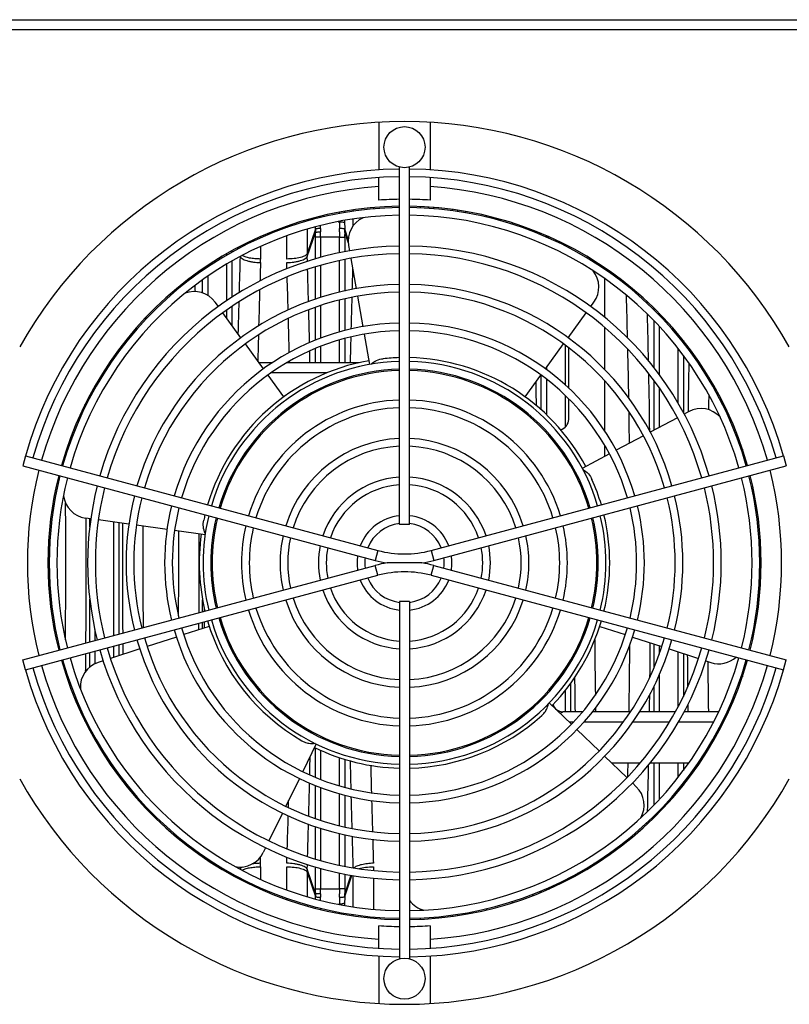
# Model space of a CAD drawing. Extents: x -3199 to 1181, y 8 to 2383.
# Tile 10 of 62: x -1871 to -1721, y 352 to 543. Entities that reach past the tile are written whole.
import ezdxf

# ---------------------------------------------------------------- set-up
doc = ezdxf.new("R2010")
doc.units = 0
doc.header["$LTSCALE"] = 65.395
doc.layers.get('0').update_dxf_attribs({"linetype": 'CONTINUOUS'})
doc.layers.add('3_ALL_AXES', color=7, linetype='CONTINUOUS')

msp = doc.modelspace()

# ---------------------------------------------------------------- linework, layer by layer
at = {"color": 9, "linetype": 'CONTINUOUS'}
for p, q in [((-1911.86, 543.47), (-1679.86, 543.47)), ((-1911.86, 541.54), (-1679.86, 541.54)), ((-1792.83, 507.06), (-1792.83, 506.8)), ((-1791.2, 506.7), (-1791.2, 506.97)), ((-1790.2, 506.89), (-1790.2, 506.63)), ((-1786.51, 506.22), (-1786.51, 506.49)), ((-1813.2, 504.66), (-1813.2, 504.93)), ((-1812.2, 505.17), (-1812.2, 504.9)), ((-1808.51, 505.69), (-1808.51, 505.96)), ((-1807.52, 506.14), (-1807.52, 505.87)), ((-1805.88, 506.13), (-1805.88, 506.4)), ((-1805.88, 503.28), (-1805.88, 504.61)), ((-1785.52, 506.35), (-1785.52, 506.09)), ((-1783.88, 505.82), (-1783.88, 506.09)), ((-1814.83, 504.49), (-1814.83, 504.21)), ((-1814.83, 502.65), (-1814.83, 497.9)), ((-1813.21, 502.64), (-1814.83, 497.9)), ((-1808.78, 504.11), (-1808.51, 504.11)), ((-1808.51, 504.11), (-1808.51, 504.16)), ((-1807.52, 504.35), (-1807.52, 503.84)), ((-1806.83, 500.65), (-1807.51, 502.64)), ((-1823.9, 501.22), (-1823.9, 500.94)), ((-1814.82, 497.31), (-1813.21, 502.02)), ((-1813.2, 496.89), (-1813.2, 501.11)), ((-1808.51, 501.11), (-1813.2, 501.11)), ((-1812.21, 501.11), (-1812.21, 497.16)), ((-1808.51, 498.05), (-1808.51, 501.11)), ((-1807.51, 502.02), (-1806.82, 500.02)), ((-1807.51, 501.11), (-1807.51, 498.25)), ((-1770.83, 502.46), (-1770.83, 502.19)), ((-1769.45, 501.92), (-1769.54, 501.66)), ((-1769.36, 501.58), (-1769.27, 501.84)), ((-1767.58, 501.11), (-1768.21, 501.11)), ((-1828.47, 498.99), (-1828.38, 498.74)), ((-1828.21, 498.84), (-1828.29, 499.09)), ((-1827.88, 499.01), (-1827.88, 499.3)), ((-1823.9, 499.29), (-1823.9, 496.84)), ((-1764.51, 499.37), (-1764.51, 499.65)), ((-1830.51, 497.59), (-1830.51, 497.87)), ((-1829.51, 498.43), (-1829.51, 498.13)), ((-1827.9, 497.32), (-1827.89, 497.31)), ((-1814.79, 496.38), (-1814.82, 497.31)), ((-1834.21, 495.58), (-1834.21, 495.27)), ((-1830.51, 488.71), (-1830.51, 495.84)), ((-1829.51, 496.4), (-1829.51, 489.38)), ((-1813.2, 489.01), (-1813.2, 495.31)), ((-1812.21, 495.61), (-1812.21, 489.35)), ((-1808.51, 490.37), (-1808.51, 496.52)), ((-1807.51, 496.72), (-1807.51, 490.59)), ((-1836.7, 493.54), (-1836.71, 493.85)), ((-1836.7, 493.55), (-1836.71, 493.85)), ((-1835.2, 494.59), (-1835.2, 494.91)), ((-1834.21, 493.47), (-1834.21, 489.76)), ((-1835.2, 490.23), (-1835.2, 492.75)), ((-1840.63, 490.77), (-1840.62, 490.44)), ((-1840.63, 490.77), (-1840.62, 490.43)), ((-1829.51, 487.58), (-1829.51, 483.95)), ((-1813.2, 481.04), (-1813.2, 487.42)), ((-1812.21, 487.76), (-1812.21, 481.41)), ((-1808.51, 482.61), (-1808.51, 488.84)), ((-1807.51, 489.05), (-1807.51, 482.9)), ((-1748.55, 488.17), (-1748.56, 488.55)), ((-1748.55, 488.18), (-1748.56, 488.55)), ((-1846.24, 485.11), (-1846.23, 485.5)), ((-1846.24, 485.11), (-1846.23, 485.49)), ((-1830.51, 485.32), (-1830.51, 486.91)), ((-1747.2, 486.89), (-1747.2, 487.23)), ((-1746.21, 486.26), (-1746.21, 485.88)), ((-1747.2, 475.63), (-1747.2, 484.75)), ((-1746.21, 483.7), (-1746.21, 474.31)), ((-1742.51, 481.76), (-1742.51, 482.15)), ((-1850.34, 480.75), (-1850.35, 480.33)), ((-1850.35, 480.75), (-1850.35, 480.33)), ((-1812.21, 479.8), (-1812.21, 476.63)), ((-1808.51, 476.63), (-1808.51, 481.05)), ((-1807.51, 481.35), (-1807.51, 476.63)), ((-1764.51, 472.28), (-1764.51, 480.02)), ((-1741.51, 480.93), (-1741.51, 480.52)), ((-1852.51, 477.42), (-1852.51, 477.86)), ((-1851.51, 479.24), (-1851.51, 478.81)), ((-1813.2, 476.63), (-1813.2, 479.42)), ((-1742.51, 468.68), (-1742.51, 479.36)), ((-1741.51, 478.06), (-1741.51, 466.92)), ((-1740.37, 479.47), (-1740.38, 479.05)), ((-1740.37, 479.46), (-1740.38, 479.05)), ((-1854.37, 474.63), (-1854.67, 474.63)), ((-1811.03, 474.63), (-1821.87, 474.63)), ((-1769.2, 467.44), (-1769.2, 474.17)), ((-1768.21, 475.69), (-1768.21, 475.32)), ((-1768.21, 473.44), (-1768.21, 466.52)), ((-1747.2, 463.5), (-1747.2, 473.13)), ((-1764.51, 464.1), (-1764.51, 470.23)), ((-1746.21, 471.73), (-1746.21, 464.03)), ((-1858.12, 467.89), (-1858.13, 468.47)), ((-1740.6, 467.12), (-1740.61, 467.01)), ((-1740.6, 467.12), (-1740.6, 467.01)), ((-1861.99, 458.98), (-1861.98, 458.15)), ((-1730, 459.8), (-1729.99, 459)), ((-1857.2, 444.67), (-1857.2, 446.25)), ((-1852.51, 423.49), (-1852.51, 445.59)), ((-1851.51, 445.45), (-1851.51, 423.75)), ((-1801.03, 440.05), (-1801.55, 438.12)), ((-1790.68, 440.05), (-1790.16, 438.12)), ((-1801.03, 435.21), (-1801.55, 437.14)), ((-1790.68, 435.21), (-1790.16, 437.14)), ((-1857.2, 422.23), (-1857.2, 430.59)), ((-1835.2, 428.12), (-1835.2, 430.46)), ((-1835.2, 424.85), (-1835.2, 426.05)), ((-1856.21, 424.63), (-1856.21, 422.49)), ((-1835.93, 424.61), (-1835.92, 425.86)), ((-1857.2, 417.34), (-1857.2, 420.16)), ((-1856.21, 420.42), (-1856.21, 417.97)), ((-1852.51, 419.22), (-1852.51, 421.42)), ((-1851.51, 421.68), (-1851.51, 419.55)), ((-1747.2, 417.32), (-1747.2, 421.82)), ((-1746.21, 421.5), (-1746.21, 419.88)), ((-1742.51, 409.68), (-1742.51, 420.3)), ((-1741.51, 419.97), (-1741.51, 411.62)), ((-1861.98, 417.11), (-1861.99, 416.28)), ((-1746.21, 415.8), (-1746.21, 408.63)), ((-1729.99, 416.26), (-1730, 415.46)), ((-1764.51, 408.63), (-1764.51, 412.8)), ((-1763.51, 414.11), (-1763.51, 408.63)), ((-1747.2, 408.63), (-1747.2, 413.69)), ((-1858.13, 406.79), (-1858.12, 407.37)), ((-1857.2, 404.99), (-1857.2, 405.53)), ((-1762.93, 406.63), (-1763.76, 406.63)), ((-1753.21, 406.63), (-1760.89, 406.63)), ((-1744.22, 406.63), (-1751.34, 406.63)), ((-1735.63, 406.63), (-1742.48, 406.63)), ((-1733.67, 406.63), (-1733.95, 406.63)), ((-1856.21, 403.7), (-1856.21, 403.19)), ((-1813.2, 395.84), (-1813.2, 401.6)), ((-1812.21, 401.13), (-1812.21, 395.46)), ((-1808.51, 394.21), (-1808.51, 399.7)), ((-1807.51, 399.38), (-1807.51, 393.91)), ((-1852.51, 397.4), (-1852.51, 397.84)), ((-1747.2, 390.51), (-1747.2, 398.63)), ((-1746.21, 398.63), (-1746.21, 391.56)), ((-1742.51, 395.9), (-1742.51, 398.63)), ((-1741.51, 398.63), (-1741.51, 397.2)), ((-1851.51, 396.45), (-1851.51, 396.02)), ((-1740.38, 396.21), (-1740.37, 395.8)), ((-1740.38, 396.21), (-1740.37, 395.79)), ((-1850.35, 394.93), (-1850.35, 394.51)), ((-1850.35, 394.93), (-1850.34, 394.51)), ((-1813.2, 387.84), (-1813.2, 394.22)), ((-1812.21, 393.85), (-1812.21, 387.49)), ((-1742.51, 393.11), (-1742.51, 393.5)), ((-1741.51, 394.74), (-1741.51, 394.33)), ((-1808.51, 386.42), (-1808.51, 392.65)), ((-1807.51, 392.36), (-1807.51, 386.2)), ((-1846.23, 389.76), (-1846.24, 390.15)), ((-1846.23, 389.77), (-1846.24, 390.15)), ((-1747.2, 388.03), (-1747.2, 388.37)), ((-1746.21, 389.38), (-1746.21, 389)), ((-1813.2, 379.95), (-1813.2, 386.25)), ((-1812.21, 385.91), (-1812.21, 379.65)), ((-1748.56, 386.71), (-1748.55, 387.08)), ((-1748.56, 386.71), (-1748.55, 387.08)), ((-1840.62, 384.82), (-1840.63, 384.49)), ((-1840.62, 384.82), (-1840.63, 384.49)), ((-1808.51, 378.74), (-1808.51, 384.88)), ((-1807.51, 384.67), (-1807.51, 378.54)), ((-1836.71, 381.41), (-1836.7, 381.72)), ((-1836.71, 381.41), (-1836.7, 381.71)), ((-1835.2, 380.35), (-1835.2, 380.67)), ((-1823.92, 379.12), (-1823.95, 380.29)), ((-1823.9, 378.42), (-1823.9, 375.97)), ((-1814.82, 377.95), (-1814.79, 378.88)), ((-1813.21, 373.24), (-1814.82, 377.95)), ((-1813.2, 374.15), (-1813.2, 378.37)), ((-1812.21, 378.1), (-1812.21, 374.15)), ((-1814.83, 377.36), (-1814.83, 372.61)), ((-1814.83, 377.36), (-1813.21, 372.62)), ((-1808.51, 374.15), (-1808.51, 377.21)), ((-1807.51, 377.01), (-1807.51, 374.15)), ((-1806.3, 376.77), (-1807.51, 373.24)), ((-1807.51, 372.62), (-1806.1, 376.74)), ((-1805.88, 370.65), (-1805.88, 376.71)), ((-1763.51, 376.42), (-1763.51, 376.12)), ((-1762.17, 377.15), (-1762.3, 376.77)), ((-1762.03, 376.92), (-1761.91, 377.29)), ((-1761.88, 377.01), (-1761.88, 377.3)), ((-1823.9, 374.32), (-1823.9, 374.04)), ((-1813.2, 374.15), (-1808.51, 374.15)), ((-1768.21, 374.15), (-1767.58, 374.15)), ((-1764.51, 375.61), (-1764.51, 375.88)), ((-1770.83, 373.07), (-1770.83, 372.8)), ((-1769.54, 373.6), (-1769.45, 373.34)), ((-1769.27, 373.42), (-1769.36, 373.68)), ((-1814.83, 371.05), (-1814.83, 370.77)), ((-1813.2, 370.33), (-1813.2, 370.6)), ((-1812.2, 370.36), (-1812.2, 370.08)), ((-1808.78, 371.15), (-1808.51, 371.15)), ((-1808.51, 371.1), (-1808.51, 371.15)), ((-1807.52, 371.42), (-1807.52, 370.91)), ((-1808.51, 369.3), (-1808.51, 369.57)), ((-1807.52, 369.39), (-1807.52, 369.12)), ((-1805.88, 368.86), (-1805.88, 369.13)), ((-1792.83, 370.24), (-1792.83, 369.96)), ((-1792.83, 368.46), (-1792.83, 368.2)), ((-1791.2, 368.29), (-1791.2, 368.56)), ((-1790.2, 368.63), (-1790.2, 368.37)), ((-1786.51, 368.77), (-1786.51, 369.04)), ((-1785.52, 369.17), (-1785.52, 368.9)), ((-1783.88, 369.17), (-1783.88, 369.44))]:
    msp.add_line(p, q, dxfattribs=at)
at = {"color": 7, "linetype": 'CONTINUOUS'}
for p, q in [((-1800.86, 523.48), (-1800.86, 514.2)), ((-1790.86, 523.48), (-1790.86, 514.2)), ((-1800.86, 508.31), (-1800.86, 512.69)), ((-1790.86, 512.69), (-1790.86, 508.31)), ((-1806.76, 499.48), (-1806.58, 498.43)), ((-1763.86, 499.03), (-1763.86, 499.32)), ((-1806.32, 496.96), (-1805.28, 491.05)), ((-1756.86, 495.16), (-1756.86, 494.83)), ((-1756.86, 493), (-1756.86, 485.49)), ((-1805.02, 489.57), (-1803.97, 483.65)), ((-1832.14, 487.57), (-1832.77, 488.44)), ((-1759.57, 487.57), (-1758.94, 488.44)), ((-1827.73, 481.5), (-1831.26, 486.36)), ((-1763.98, 481.5), (-1760.45, 486.36)), ((-1756.86, 483.52), (-1756.86, 475.31)), ((-1803.71, 482.17), (-1802.67, 476.26)), ((-1763.86, 481.41), (-1763.86, 481.67)), ((-1823.34, 475.45), (-1826.85, 480.29)), ((-1768.38, 475.45), (-1764.87, 480.29)), ((-1763.86, 471.71), (-1763.86, 479.55)), ((-1853.05, 476.63), (-1853.37, 476.63)), ((-1821.6, 476.63), (-1824.19, 476.63)), ((-1804.7, 476.63), (-1818.78, 476.63)), ((-1819.37, 469.99), (-1822.44, 474.22)), ((-1772.35, 469.99), (-1769.27, 474.22)), ((-1756.86, 473.12), (-1756.86, 463.37)), ((-1857.25, 469.63), (-1857.53, 469.63)), ((-1763.86, 465.58), (-1763.86, 469.62)), ((-1740.41, 467.11), (-1741.35, 466.61)), ((-1742.68, 465.91), (-1747.96, 463.09)), ((-1749.29, 462.39), (-1754.59, 459.57)), ((-1756.86, 460.56), (-1756.86, 458.37)), ((-1755.93, 458.86), (-1761.21, 456.05)), ((-1869.73, 458.46), (-1870.25, 456.53)), ((-1869.73, 458.46), (-1801.03, 440.05)), ((-1790.68, 440.05), (-1721.98, 458.46)), ((-1721.98, 458.46), (-1721.46, 456.53)), ((-1870.25, 456.53), (-1801.55, 438.12)), ((-1790.16, 438.12), (-1721.46, 456.53)), ((-1856.98, 446.22), (-1858.05, 446.37)), ((-1849.56, 445.18), (-1855.5, 446.01)), ((-1842.14, 444.13), (-1848.07, 444.97)), ((-1834.72, 443.09), (-1840.66, 443.93)), ((-1792.49, 437.63), (-1799.22, 437.63)), ((-1870.25, 418.73), (-1801.55, 437.14)), ((-1790.16, 437.14), (-1721.46, 418.73)), ((-1869.73, 416.8), (-1801.03, 435.21)), ((-1790.68, 435.21), (-1721.98, 416.8)), ((-1834.86, 428.22), (-1834.86, 428.75)), ((-1834.86, 424.96), (-1834.86, 426.14)), ((-1833.9, 425.27), (-1838.88, 423.65)), ((-1757.81, 425.27), (-1752.84, 423.65)), ((-1840.32, 423.18), (-1846.01, 421.33)), ((-1751.4, 423.18), (-1745.7, 421.33)), ((-1847.44, 420.87), (-1853.14, 419.02)), ((-1744.28, 420.87), (-1738.58, 419.02)), ((-1869.73, 416.8), (-1870.25, 418.73)), ((-1854.56, 418.56), (-1855.58, 418.22)), ((-1737.15, 418.56), (-1736.13, 418.22)), ((-1721.98, 416.8), (-1721.46, 418.73)), ((-1767.64, 410.38), (-1763.32, 406.21)), ((-1761.15, 408.63), (-1765, 408.63)), ((-1751.82, 408.63), (-1759.22, 408.63)), ((-1743.05, 408.63), (-1750.04, 408.63)), ((-1734.64, 408.63), (-1741.36, 408.63)), ((-1732.72, 408.63), (-1732.99, 408.63)), ((-1762.24, 405.17), (-1757.93, 401)), ((-1813.05, 402.37), (-1815.69, 396.96)), ((-1756.85, 399.96), (-1752.53, 395.79)), ((-1749.96, 398.63), (-1755.47, 398.63)), ((-1740.48, 398.63), (-1748, 398.63)), ((-1738.34, 398.63), (-1738.66, 398.63)), ((-1816.34, 395.63), (-1818.97, 390.24)), ((-1751.45, 394.75), (-1750.68, 394)), ((-1819.63, 388.89), (-1822.27, 383.48)), ((-1822.92, 382.14), (-1823.39, 381.18)), ((-1834.86, 380.1), (-1834.86, 380.43)), ((-1827.86, 378.38), (-1827.86, 377.92)), ((-1827.86, 376.23), (-1827.86, 375.94)), ((-1800.86, 362.57), (-1800.86, 366.95)), ((-1790.86, 366.95), (-1790.86, 362.57)), ((-1800.86, 361.06), (-1800.86, 351.78)), ((-1790.86, 361.06), (-1790.86, 351.78))]:
    msp.add_line(p, q, dxfattribs=at)
at = {"color": 2, "linetype": 'CONTINUOUS'}
for p, q in [((-1801.9, 506.86), (-1801.9, 506.59)), ((-1779.9, 505.27), (-1779.9, 504.99)), ((-1818.81, 502.94), (-1818.81, 503.23)), ((-1774.81, 503.59), (-1774.81, 503.86)), ((-1818.81, 496.84), (-1818.81, 501.35)), ((-1808.51, 501.11), (-1807.51, 501.11)), ((-1752.66, 491.74), (-1752.67, 492.09)), ((-1752.66, 491.74), (-1752.67, 492.08)), ((-1818.27, 476.63), (-1818.28, 476.93)), ((-1818.27, 476.63), (-1818.28, 476.93)), ((-1736.5, 473.77), (-1736.51, 473.27)), ((-1736.5, 473.77), (-1736.51, 473.27)), ((-1758.64, 409.38), (-1758.62, 408.63)), ((-1752.67, 383.17), (-1752.66, 383.52)), ((-1752.67, 383.18), (-1752.66, 383.52)), ((-1818.81, 373.91), (-1818.81, 378.42)), ((-1801.9, 378.42), (-1801.9, 377.7)), ((-1757.93, 379.69), (-1757.93, 379.4)), ((-1757.93, 379.69), (-1757.93, 379.41)), ((-1801.9, 376.19), (-1801.9, 370.17)), ((-1807.51, 374.15), (-1808.51, 374.15)), ((-1818.81, 372.03), (-1818.81, 372.32)), ((-1779.9, 370.27), (-1779.9, 369.99)), ((-1774.81, 371.4), (-1774.81, 371.66)), ((-1801.9, 368.67), (-1801.9, 368.4))]:
    msp.add_line(p, q, dxfattribs=at)
at = {"color": 7, "linetype": 'CONTINUOUS'}
for centre, radius, start, end in [((-1795.86, 437.63), 86, 29.2972, 150.7028), ((-1795.86, 437.63), 76.75, 90.7468, 164.2535), ((-1795.86, 437.63), 76.75, 15.7465, 89.2532), ((-1795.86, 437.63), 75.25, 90.7617, 164.2384), ((-1795.86, 437.63), 75.25, 15.7616, 89.2383), ((-1795.86, 437.63), 70.85, 90.8087, 94.0466), ((-1795.86, 437.63), 70.85, 85.9534, 89.1913), ((-1795.86, 437.63), 69.5, 90.8305, 164.1754), ((-1795.86, 437.63), 69.5, 15.8246, 89.1695), ((-1801.84, 500.35), 5, 114.7524, 190), ((-1762.99, 491.38), 5, 324, 38.9529), ((-1836.82, 485.5), 5, 36, 110.9684), ((-1795.86, 437.63), 40, 100.0001, 163.5669), ((-1795.86, 437.63), 40, 91.433, 96), ((-1795.86, 437.63), 40, 28.0001, 88.5669), ((-1738.06, 462.7), 5, 42.2514, 118), ((-1765.86, 465.58), 2, 281.2924, 360), ((-1795.86, 437.63), 69.5, 165.8247, 194.1753), ((-1795.86, 437.63), 40, 16.433, 24), ((-1795.86, 437.63), 69.5, 345.8247, 14.1753), ((-1857.35, 451.32), 5, 187.0458, 262), ((-1795.86, 437.63), 40, 166.4331, 168), ((-1795.86, 437.63), 40, 346.4326, 13.5669), ((-1795.86, 437.63), 40, 172.0001, 193.5673), ((-1795.86, 459.37), 20, 255, 285), ((-1795.86, 459.37), 22, 255, 261.1962), ((-1795.86, 415.89), 22, 98.8038, 105), ((-1795.86, 459.37), 22, 278.8038, 285), ((-1795.86, 415.89), 22, 75, 81.1962), ((-1795.86, 415.89), 20, 75, 105), ((-1795.86, 437.63), 40, 196.4329, 240), ((-1795.86, 437.63), 40, 316.0001, 343.5674), ((-1795.86, 437.63), 69.5, 195.8246, 269.1695), ((-1854.04, 413.47), 5, 108, 183.2994), ((-1795.86, 437.63), 69.5, 270.8305, 344.1754), ((-1734.58, 422.98), 5, 252, 312.2282), ((-1795.86, 437.63), 76.75, 195.7465, 269.2532), ((-1795.86, 437.63), 75.25, 195.7616, 269.2383), ((-1795.86, 437.63), 75.25, 270.7617, 344.2384), ((-1795.86, 437.63), 76.75, 270.7468, 344.2535), ((-1765, 410.63), 2, 197.0879, 270), ((-1795.86, 437.63), 40, 271.4328, 312), ((-1795.86, 437.63), 40, 244.0001, 268.5673), ((-1795.86, 437.63), 86, 209.2972, 330.7028), ((-1754.15, 390.41), 5, 330.7298, 46), ((-1827.88, 383.38), 5, 259.0283, 334), ((-1790.86, 374.83), 5, 216.7961, 255.751), ((-1795.86, 437.63), 70.85, 265.9534, 269.1913), ((-1795.86, 437.63), 70.85, 270.8087, 274.0466)]:
    msp.add_arc(centre, radius, start, end, dxfattribs=at)
at = {"color": 9, "linetype": 'CONTINUOUS'}
for centre, radius, start, end in [((-1795.86, 437.63), 73.5, 93.9007, 164.2201), ((-1795.86, 437.63), 73.5, 15.7799, 86.0993), ((-1905.68, 503.88), 92.48, 359.2305, 359.5203), ((-1926.11, 504.15), 113.9, 359.3068, 359.598), ((-1698.53, 504.12), 109.98, 180.0032, 180.7005), ((-1716.85, 503.86), 90.67, 180.01, 180.7714), ((-1898.4, 501.11), 85.2, 359.9992, 0.6089), ((-1917.38, 501.11), 105.17, 359.9993, 0.548), ((-92.53, 441.81), 1736.25, 178.16832, 178.40056), ((-166.49, 442.09), 1658.31, 178.13222, 178.25605), ((-63.08, 441.6), 1743.71, 178.24615, 178.37983), ((-3570.59, 441.22), 1756.67, 1.54368, 1.74877), ((-112.44, 440.5), 1712.39, 178.31547, 178.54995), ((-23.84, 440.5), 1782.96, 178.42991, 178.62845), ((-40.01, 440.35), 1788.79, 178.45808, 178.65637), ((-3620.8, 439.91), 1806.89, 1.28857, 1.49252), ((-3570.17, 439.54), 1822.26, 1.17699, 1.46256), ((-65.18, 439.33), 1759.66, 178.60999, 178.77463), ((23, 439.38), 1829.82, 178.67696, 178.83351), ((125.51, 438.64), 1866.33, 178.83569, 179.12568), ((-1795.86, 437.63), 37.5, 91.5277, 163.4709), ((-1795.86, 437.63), 37.5, 16.5296, 88.4724), ((-3634.58, 438.29), 1886.69, 0.75831, 1.10027), ((-3647.43, 438.45), 1877.53, 0.9092, 1.05236), ((-1795.86, 437.63), 73.5, 165.7805, 194.2195), ((-1795.86, 437.63), 73.5, 345.7805, 14.2195), ((-3733.24, 437.63), 1871.37, 359.54196, 0.35612), ((-3804.83, 437.63), 1946.94, 359.54084, 0.25666), ((98.54, 437.63), 1949.37, 179.77304, 180.40219), ((-1795.86, 437.63), 37.5, 166.5287, 193.4725), ((-1795.86, 437.63), 37.5, 346.5278, 13.4702), ((25.02, 437.63), 1871.87, 179.78069, 180.3862), ((-3712.2, 437.63), 1872.34, 359.68471, 0.18933), ((-3785.33, 437.63), 1949.45, 359.71498, 0.16539), ((-1795.86, 437.63), 37.5, 196.5275, 268.4719), ((-1795.86, 437.63), 37.5, 271.5281, 343.4723), ((-3672.33, 437.46), 1924.44, 359.34464, 359.54173), ((180.63, 437.42), 1921.45, 180.52791, 180.71365), ((-1795.86, 437.63), 73.5, 195.7799, 266.0993), ((-1795.86, 437.63), 73.5, 273.9007, 344.2201), ((144.25, 437.26), 1907.08, 180.66011, 180.8601), ((29.32, 436.02), 1836.14, 181.15309, 181.32277), ((-3560.71, 435.5), 1812.81, 358.5367, 358.82375), ((-3613.7, 435.18), 1799.79, 358.50708, 358.71183), ((-16.85, 434.94), 1789.95, 181.37194, 181.5697), ((-3564.21, 433.86), 1750.28, 358.25085, 358.45669), ((-64.41, 433.63), 1742.37, 181.62023, 181.82216), ((-1898.4, 374.14), 85.2, 359.3911, 0.0008), ((-1917.38, 374.14), 105.18, 359.452, 0.0008), ((-1905.68, 371.38), 92.48, 0.4797, 0.7695), ((-1926.13, 371.11), 113.93, 0.4019, 0.6931), ((-1696.74, 371.13), 111.77, 179.3052, 179.9912), ((-1718.33, 371.41), 89.19, 179.2223, 179.9963)]:
    msp.add_arc(centre, radius, start, end, dxfattribs=at)
at = {"color": 2, "linetype": 'CONTINUOUS'}
for centre, radius, start, end in [((-1787.95, 502.32), 25.26, 179.275, 180.6745), ((-1782.09, 502.41), 30.13, 179.3144, 180.5562), ((-1838.63, 502.41), 30.13, 359.4442, 0.6851), ((-1832.76, 502.32), 25.25, 359.3254, 0.7251), ((-1703.3, 501.11), 105.21, 179.4521, 180.0007), ((-1722.3, 501.11), 85.22, 179.3912, 180.0007), ((-1854.33, 501.12), 85.12, 0.2715, 0.4698), ((-1873.93, 501.11), 105.73, 0, 0.1483), ((-1796.4, 497.9), 18.42, 180.0024, 181.8337), ((-1845.64, 496.85), 21.74, 358.1318, 359.9825), ((-3510.22, 441.06), 1692.31, 1.55233, 1.77143), ((-3476.31, 440.18), 1724.42, 1.37221, 1.64751), ((-3564.26, 439.64), 1746.38, 1.27943, 1.49705), ((-3537.87, 438.77), 1786, 0.99296, 1.29925), ((-3579.69, 438.07), 1827.82, 0.71695, 0.90861), ((90.86, 437.46), 1849.7, 180.45931, 180.79245), ((-3587.95, 437.31), 1836.08, 359.10502, 359.51251), ((100.57, 437.32), 1837.42, 180.58919, 180.89466), ((-44.46, 435.9), 1758.38, 181.22894, 181.40275), ((-88.4, 434.81), 1714.42, 181.4532, 181.65651), ((-3502.24, 433.97), 1684.34, 358.22806, 358.4482), ((-139.7, 433.32), 1663.1, 181.70828, 181.86793), ((-1845.64, 378.41), 21.74, 0.0175, 1.8682), ((-1796.4, 377.36), 18.42, 178.1663, 179.9976), ((-1757.55, 365.97), 13.15, 93.7401, 96.2141), ((-1703.37, 374.14), 105.14, 179.9992, 180.5481), ((-1722.3, 374.14), 85.21, 179.9993, 180.6088), ((-1873.93, 374.15), 105.72, 359.8517, 360), ((-1787.95, 372.94), 25.25, 179.3254, 180.7251), ((-1782.08, 372.85), 30.13, 179.4442, 180.6851), ((-1838.63, 372.85), 30.13, 359.3144, 0.5562), ((-1832.77, 372.94), 25.26, 359.275, 0.6745), ((-1854.33, 374.14), 85.13, 359.5303, 359.7285)]:
    msp.add_arc(centre, radius, start, end, dxfattribs=at)
for points, knots in [([(-1812.21, 502.77), (-1812.33, 502.77), (-1812.55, 502.77), (-1812.85, 502.75), (-1813.06, 502.71), (-1813.17, 502.67), (-1813.2, 502.65), (-1813.21, 502.64)], [0, 0, 0, 0, 0.341775, 0.661095, 0.88946, 0.958337, 1, 1, 1, 1]), ([(-1807.51, 502.64), (-1807.52, 502.65), (-1807.55, 502.67), (-1807.65, 502.71), (-1807.86, 502.75), (-1808.16, 502.77), (-1808.39, 502.77), (-1808.5, 502.77)], [0, 0, 0, 0, 0.041663, 0.11054, 0.338905, 0.658225, 1, 1, 1, 1]), ([(-1813.21, 502.02), (-1813.2, 502.03), (-1813.16, 502.04), (-1813.09, 502.06), (-1813, 502.07), (-1812.82, 502.1), (-1812.55, 502.11), (-1812.33, 502.12), (-1812.21, 502.12)], [0, 0, 0, 0, 0.039939, 0.109685, 0.208254, 0.332779, 0.642986, 1, 1, 1, 1]), ([(-1827.89, 497.31), (-1827.87, 497.24), (-1827.75, 497.08), (-1827.48, 496.88), (-1827.08, 496.68), (-1826.57, 496.51), (-1825.97, 496.36), (-1825.07, 496.21), (-1824.38, 496.16), (-1823.92, 496.15)], [0, 0, 0, 0, 0.055952, 0.133186, 0.236443, 0.36434, 0.512678, 0.673678, 1, 1, 1, 1]), ([(-1823.9, 496.84), (-1824.28, 496.84), (-1825, 496.87), (-1826.01, 497), (-1826.85, 497.2), (-1827.34, 497.4), (-1827.53, 497.52)], [0, 0, 0, 0, 0.300903, 0.579998, 0.817805, 1, 1, 1, 1]), ([(-1814.83, 497.9), (-1814.86, 497.82), (-1814.98, 497.66), (-1815.26, 497.46), (-1815.65, 497.28), (-1816.36, 497.06), (-1817.43, 496.89), (-1818.33, 496.84), (-1818.81, 496.84)], [0, 0, 0, 0, 0.059875, 0.139033, 0.240419, 0.363245, 0.661144, 1, 1, 1, 1]), ([(-1818.8, 496.15), (-1818.33, 496.16), (-1817.64, 496.21), (-1816.75, 496.36), (-1816.14, 496.51), (-1815.63, 496.68), (-1815.23, 496.88), (-1814.96, 497.08), (-1814.85, 497.24), (-1814.82, 497.31)], [0, 0, 0, 0, 0.326322, 0.487322, 0.63566, 0.763557, 0.866814, 0.944048, 1, 1, 1, 1]), ([(-1827.43, 378.4), (-1827.52, 378.35), (-1827.68, 378.24), (-1827.82, 378.1), (-1827.86, 378.03)], [0, 0, 0, 0, 0.572929, 1, 1, 1, 1]), ([(-1827.53, 377.74), (-1827.34, 377.86), (-1826.85, 378.06), (-1826.01, 378.26), (-1825, 378.39), (-1824.28, 378.42), (-1823.9, 378.42)], [0, 0, 0, 0, 0.182195, 0.420002, 0.699097, 1, 1, 1, 1]), ([(-1823.92, 379.11), (-1824.05, 379.11), (-1824.59, 379.08), (-1825.13, 379.03), (-1825.53, 378.97)], [0, 0, 0, 0, 0.244896, 1, 1, 1, 1]), ([(-1818.81, 378.42), (-1818.33, 378.42), (-1817.43, 378.37), (-1816.36, 378.2), (-1815.65, 377.98), (-1815.26, 377.8), (-1814.98, 377.6), (-1814.86, 377.44), (-1814.83, 377.36)], [0, 0, 0, 0, 0.338856, 0.636755, 0.759581, 0.860967, 0.940125, 1, 1, 1, 1]), ([(-1814.82, 377.95), (-1814.85, 378.02), (-1814.96, 378.18), (-1815.23, 378.38), (-1815.63, 378.58), (-1816.14, 378.75), (-1816.75, 378.9), (-1817.64, 379.04), (-1818.33, 379.1), (-1818.8, 379.11)], [0, 0, 0, 0, 0.055952, 0.133186, 0.236443, 0.36434, 0.512678, 0.673678, 1, 1, 1, 1]), ([(-1801.92, 379.11), (-1802.31, 379.1), (-1803.08, 379.05), (-1804.17, 378.87), (-1804.97, 378.63), (-1805.46, 378.39), (-1805.64, 378.26), (-1805.72, 378.2)], [0, 0, 0, 0, 0.296848, 0.588353, 0.831744, 0.926001, 1, 1, 1, 1]), ([(-1804.77, 378.06), (-1804.34, 378.19), (-1803.39, 378.37), (-1802.42, 378.42), (-1801.9, 378.42)], [0, 0, 0, 0, 0.461876, 1, 1, 1, 1]), ([(-1760.41, 378.16), (-1760.36, 378.17), (-1760.11, 378.23), (-1759.87, 378.27), (-1759.68, 378.3)], [0, 0, 0, 0, 0.238208, 1, 1, 1, 1]), ([(-1812.21, 373.14), (-1812.33, 373.14), (-1812.55, 373.15), (-1812.82, 373.16), (-1813, 373.18), (-1813.09, 373.2), (-1813.16, 373.22), (-1813.2, 373.23), (-1813.21, 373.24)], [0, 0, 0, 0, 0.356976, 0.667169, 0.791708, 0.890297, 0.960057, 1, 1, 1, 1]), ([(-1813.21, 372.62), (-1813.2, 372.61), (-1813.17, 372.59), (-1813.06, 372.55), (-1812.85, 372.51), (-1812.55, 372.49), (-1812.33, 372.48), (-1812.21, 372.49)], [0, 0, 0, 0, 0.041663, 0.11054, 0.338905, 0.658225, 1, 1, 1, 1]), ([(-1808.5, 372.49), (-1808.39, 372.48), (-1808.16, 372.49), (-1807.86, 372.51), (-1807.65, 372.55), (-1807.55, 372.59), (-1807.52, 372.61), (-1807.51, 372.62)], [0, 0, 0, 0, 0.341775, 0.661095, 0.88946, 0.958337, 1, 1, 1, 1])]:
    msp.add_open_spline(points, degree=3, knots=knots, dxfattribs=at)
at = {"color": 9, "linetype": 'CONTINUOUS'}
for points, knots in [([(-1808.51, 504.11), (-1808.4, 504.11), (-1808.17, 504.1), (-1807.87, 504.05), (-1807.64, 503.97), (-1807.53, 503.89), (-1807.52, 503.84)], [0, 0, 0, 0, 0.327686, 0.63726, 0.867808, 1, 1, 1, 1]), ([(-1765.52, 408.34), (-1765.46, 408.37), (-1765.36, 408.43), (-1765.24, 408.5), (-1765.16, 408.54), (-1765.1, 408.57), (-1765.04, 408.6), (-1765.03, 408.62), (-1765, 408.63), (-1765, 408.63)], [0, 0, 0, 0, 0.383538, 0.552671, 0.70184, 0.82616, 0.920523, 0.97972, 1, 1, 1, 1]), ([(-1807.52, 371.42), (-1807.53, 371.37), (-1807.64, 371.29), (-1807.87, 371.21), (-1808.17, 371.16), (-1808.4, 371.15), (-1808.51, 371.15)], [0, 0, 0, 0, 0.132192, 0.36274, 0.672314, 1, 1, 1, 1])]:
    msp.add_open_spline(points, degree=3, knots=knots, dxfattribs=at)
at = {"color": 2, "linetype": 'CONTINUOUS'}
for points in [[(-1818.76, 494.96), (-1818.77, 495.36), (-1818.79, 495.75), (-1818.8, 496.15)], [(-1736.56, 470.36), (-1736.58, 469.4), (-1736.59, 468.44), (-1736.61, 467.48)], [(-1752.33, 396), (-1752.31, 396.87), (-1752.29, 397.75), (-1752.27, 398.63)], [(-1818.48, 390), (-1818.47, 390.44), (-1818.46, 390.87), (-1818.44, 391.31)], [(-1818.8, 379.11), (-1818.79, 379.51), (-1818.77, 379.9), (-1818.76, 380.3)]]:
    msp.add_open_spline(points, degree=3, dxfattribs=at)
at = {"color": 9, "linetype": 'CONTINUOUS'}
for points in [[(-1836.62, 490.5), (-1836.63, 490.9), (-1836.64, 491.31), (-1836.65, 491.72)], [(-1814.28, 476.63), (-1814.3, 477.39), (-1814.31, 478.15), (-1814.33, 478.91)], [(-1850.76, 421.88), (-1850.76, 421.19), (-1850.75, 420.49), (-1850.75, 419.79)], [(-1858, 416.51), (-1857.99, 417.66), (-1857.98, 418.8), (-1857.97, 419.95)], [(-1748.1, 408.63), (-1748.09, 409.75), (-1748.07, 410.88), (-1748.06, 412)], [(-1740.63, 410.05), (-1740.62, 409.57), (-1740.62, 409.1), (-1740.61, 408.63)], [(-1814.33, 396.35), (-1814.3, 397.53), (-1814.28, 398.72), (-1814.25, 399.9)]]:
    msp.add_open_spline(points, degree=3, dxfattribs=at)
at = {"color": 7, "linetype": 'CONTINUOUS'}
for points, knots in [([(-1802.41, 476.31), (-1802.1, 476.64), (-1801.34, 477.14), (-1800.47, 477.37), (-1800.04, 477.41)], [0, 0, 0, 0, 0.506464, 1, 1, 1, 1]), ([(-1761.07, 455.8), (-1760.67, 455.61), (-1759.96, 455.04), (-1759.49, 454.29), (-1759.32, 453.9)], [0, 0, 0, 0, 0.506293, 1, 1, 1, 1]), ([(-1834.68, 443.37), (-1834.89, 443.76), (-1835.13, 444.63), (-1835.07, 445.52), (-1834.98, 445.95)], [0, 0, 0, 0, 0.506363, 1, 1, 1, 1]), ([(-1768.4, 408.7), (-1768.33, 408.81), (-1768.05, 409.26), (-1767.87, 409.79), (-1767.82, 410.18)], [0, 0, 0, 0, 0.246533, 1, 1, 1, 1]), ([(-1814.89, 402.58), (-1814.76, 402.54), (-1814.24, 402.42), (-1813.7, 402.41), (-1813.3, 402.49)], [0, 0, 0, 0, 0.246548, 1, 1, 1, 1])]:
    msp.add_open_spline(points, degree=3, knots=knots, dxfattribs=at)
for points in [[(-1769.09, 407.9), (-1768.83, 408.14), (-1768.6, 408.41), (-1768.4, 408.7)], [(-1815.86, 402.99), (-1815.55, 402.81), (-1815.23, 402.67), (-1814.89, 402.58)]]:
    msp.add_open_spline(points, degree=3, dxfattribs=at)
at = {"layer": '3_ALL_AXES', "color": 7, "linetype": 'CONTINUOUS'}
for p, q in [((-1796.86, 445.13), (-1796.86, 514.76)), ((-1794.86, 445.13), (-1794.86, 514.76)), ((-1794.86, 445.13), (-1796.86, 445.13)), ((-1796.86, 430.13), (-1796.86, 360.5)), ((-1794.86, 430.13), (-1796.86, 430.13)), ((-1794.86, 430.13), (-1794.86, 360.5))]:
    msp.add_line(p, q, dxfattribs=at)
for centre in [(-1795.86, 518.63), (-1795.86, 356.63)]:
    msp.add_circle(centre, 4, dxfattribs=at)
for radius, start, end in [(69.25, 90.8278, 164.1722), (69.25, 15.8278, 89.1722), (67.75, 90.8461, 164.154), (67.75, 15.846, 89.1539), (61.75, 90.9284, 164.0721), (61.75, 15.9279, 89.0716), (60.25, 90.9515, 164.049), (60.25, 15.951, 89.0485), (54.25, 91.0568, 163.9435), (54.25, 16.0565, 88.9432), (52.75, 91.0868, 163.9134), (52.75, 16.0866, 88.9132), (46.75, 91.2264, 163.7737), (46.75, 16.2263, 88.7736), (45.25, 91.2671, 163.7329), (45.25, 16.2671, 88.7329), (39.25, 91.4609, 163.5392), (39.25, 16.4608, 88.5391), (37.75, 91.5191, 163.4818), (37.75, 16.5182, 88.4809), (31.75, 91.8064, 163.1944), (31.75, 16.8056, 88.1936), (30.25, 91.896, 163.1049), (30.25, 16.8951, 88.104), (24.25, 92.3654, 162.6352), (24.25, 17.3648, 87.6346), (22.75, 92.5214, 162.4793), (22.75, 17.5207, 87.4786), (69.25, 165.8278, 194.1722), (67.75, 165.8461, 194.1539), (16.75, 93.4255, 161.5736), (15.25, 93.7625, 161.2364), (16.75, 18.4264, 86.5745), (15.25, 18.7636, 86.2375), (67.75, 345.8461, 14.1539), (69.25, 345.8278, 14.1722), (61.75, 165.9282, 194.0718), (60.25, 165.9513, 194.0487), (60.25, 345.9513, 14.0487), (61.75, 345.9282, 14.0718), (54.25, 166.0562, 193.9438), (52.75, 166.0862, 193.9138), (52.75, 346.0862, 13.9138), (54.25, 346.0562, 13.9438), (46.75, 166.2262, 193.7738), (45.25, 166.2671, 193.7329), (45.25, 346.2671, 13.7329), (46.75, 346.2262, 13.7738), (39.25, 166.4607, 193.5393), (37.75, 166.5185, 193.4815), (9.25, 96.2078, 158.7854), (7.75, 97.421, 157.5745), (9.25, 21.2146, 83.7922), (7.75, 22.4255, 82.579), (37.75, 346.5185, 13.4815), (39.25, 346.4607, 13.5393), (31.75, 166.8055, 193.1945), (30.25, 166.8952, 193.1048), (30.25, 346.8952, 13.1048), (31.75, 346.8055, 13.1945), (24.25, 167.3656, 192.6344), (22.75, 167.5216, 192.4784), (22.75, 347.5216, 12.4784), (24.25, 347.3656, 12.6344), (16.75, 168.4242, 191.5758), (15.25, 168.7609, 191.2391), (15.25, 348.7609, 11.2391), (16.75, 348.4242, 11.5758), (9.25, 171.2146, 188.7854), (7.75, 172.4193, 187.5807), (7.75, 352.4193, 7.5807), (9.25, 351.2146, 8.7854), (9.25, 201.2146, 263.7922), (7.75, 202.4255, 262.579), (7.75, 277.421, 337.5745), (9.25, 276.2078, 338.7854), (16.75, 198.4264, 266.5745), (15.25, 198.7636, 266.2375), (15.25, 273.7625, 341.2364), (16.75, 273.4255, 341.5736), (24.25, 197.3648, 267.6346), (22.75, 197.5207, 267.4786), (22.75, 272.5214, 342.4793), (24.25, 272.3654, 342.6352), (31.75, 196.8056, 268.1936), (30.25, 196.8951, 268.104), (30.25, 271.896, 343.1049), (31.75, 271.8064, 343.1944), (39.25, 196.4608, 268.5391), (37.75, 196.5182, 268.4809), (37.75, 271.5191, 343.4818), (39.25, 271.4609, 343.5392), (46.75, 196.2263, 268.7736), (45.25, 196.2671, 268.7329), (45.25, 271.2671, 343.7329), (46.75, 271.2264, 343.7737), (54.25, 196.0565, 268.9432), (52.75, 196.0866, 268.9132), (52.75, 271.0868, 343.9134), (54.25, 271.0568, 343.9435), (61.75, 195.9279, 269.0716), (60.25, 195.951, 269.0485), (60.25, 270.9515, 344.049), (61.75, 270.9284, 344.0721), (69.25, 195.8278, 269.1722), (67.75, 195.846, 269.1539), (67.75, 270.8461, 344.154), (69.25, 270.8278, 344.1722)]:
    msp.add_arc((-1795.86, 437.63), radius, start, end, dxfattribs=at)

doc.saveas('drawing.dxf')
